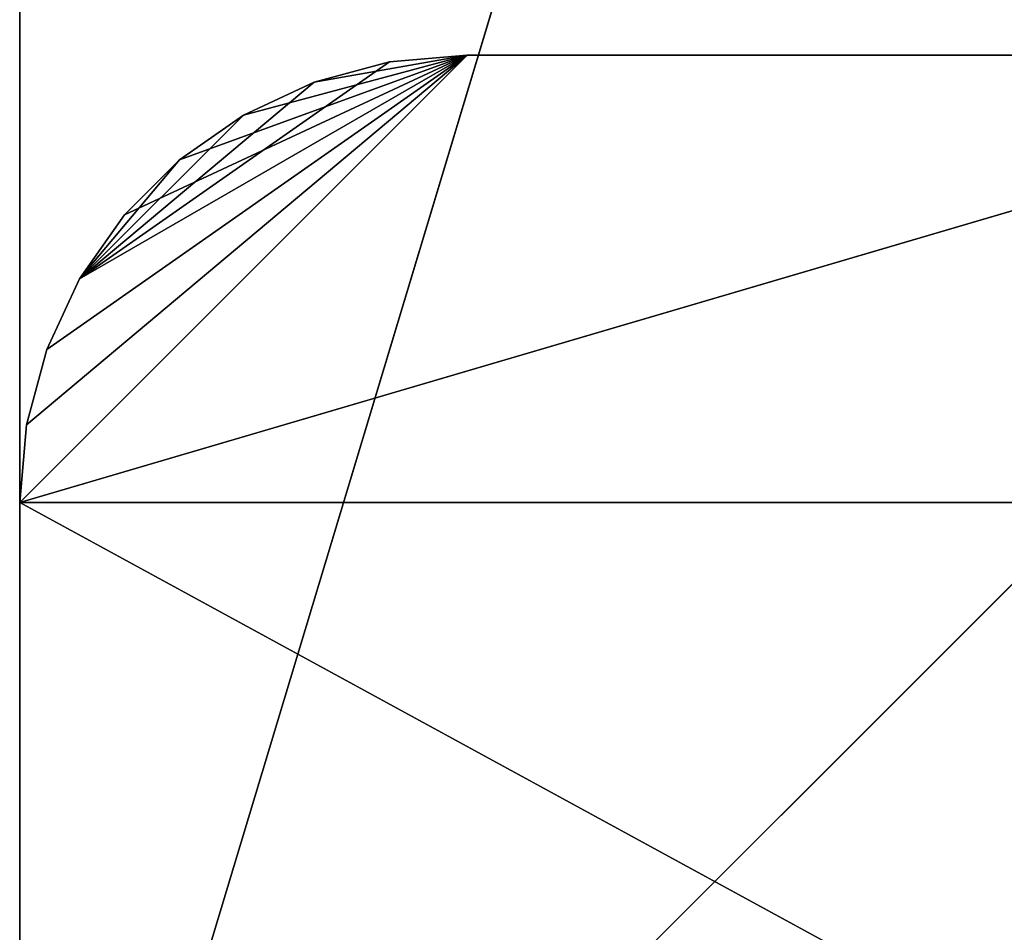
# Model space of a CAD drawing. Extents: x 0 to 22, y 0 to 79.
# Tile 7 of 64: x 0 to 11, y 10.2 to 20.4. Entities that reach past the tile are written whole.
import ezdxf

# ---------------------------------------------------------------- set-up
doc = ezdxf.new("R2010")
doc.units = 0
doc.header["$LTSCALE"] = 2.54
doc.layers.get('0').update_dxf_attribs({"color": 13, "linetype": 'CONTINUOUS'})

# ---------------------------------------------------------------- blocks, each defined once
blk = doc.blocks.new('WIESZAK_NA_KABIN__PRYSZNIC')
at = {"color": 0}
for p, q in [((0, 76, 13.5), (0, 3, 15)), ((0, 3, 15), (0, 76, 15)), ((0, 76, 13.5), (0, 3, 15)), ((0, 76, 13.5), (0, 3, 13.5)), ((22, 76, 15), (0, 3, 15)), ((22, 76, 15), (0, 3, 15)), ((0, 3, 15), (0, 76, 15)), ((22, 76, 13.5), (0, 3, 13.5)), ((0, 76, 13.5), (0, 3, 13.5)), ((22, 76, 13.5), (0, 3, 13.5)), ((0, 3, 39), (17, 20, 39)), ((0, 3, 39), (17, 20, 39)), ((0, 15, 39), (17, 20, 39)), ((0, 15, 39), (17, 20, 39)), ((0, 15, 39), (5, 20, 39)), ((0, 15, 39), (5, 20, 39)), ((0, 15, 40.5), (5, 20, 40.5)), ((0, 15, 40.5), (5, 20, 40.5)), ((0, 15, 40.5), (17, 20, 40.5)), ((0, 15, 40.5), (17, 20, 40.5)), ((0.076, 15.868, 39), (5, 20, 39)), ((0.076, 15.868, 39), (5, 20, 39)), ((5, 20, 40.5), (0.076, 15.868, 40.5)), ((5, 20, 40.5), (0.076, 15.868, 40.5)), ((0.302, 16.71, 39), (5, 20, 39)), ((0.302, 16.71, 39), (5, 20, 39)), ((0.302, 16.71, 40.5), (5, 20, 40.5)), ((0.302, 16.71, 40.5), (5, 20, 40.5)), ((0.67, 17.5, 39), (5, 20, 39)), ((0.67, 17.5, 39), (5, 20, 39)), ((0.67, 17.5, 40.5), (5, 20, 40.5)), ((0.67, 17.5, 40.5), (5, 20, 40.5)), ((0.67, 17.5, 40.5), (4.132, 19.924, 40.5)), ((0.67, 17.5, 40.5), (4.132, 19.924, 40.5)), ((1.17, 18.214, 39), (5, 20, 39)), ((1.17, 18.214, 39), (5, 20, 39)), ((1.786, 18.83, 39), (5, 20, 39)), ((1.786, 18.83, 39), (5, 20, 39)), ((2.5, 19.33, 39), (5, 20, 39)), ((2.5, 19.33, 39), (5, 20, 39)), ((3.29, 19.698, 39), (5, 20, 39)), ((3.29, 19.698, 39), (5, 20, 39)), ((4.132, 19.924, 39), (3.29, 19.698, 39)), ((3.29, 19.698, 39), (4.132, 19.924, 40.5)), ((3.29, 19.698, 39), (4.132, 19.924, 40.5)), ((3.29, 19.698, 40.5), (4.132, 19.924, 40.5)), ((4.132, 19.924, 39), (3.29, 19.698, 39)), ((3.29, 19.698, 40.5), (4.132, 19.924, 40.5)), ((5, 20, 39), (4.132, 19.924, 39)), ((4.132, 19.924, 39), (5, 20, 40.5)), ((4.132, 19.924, 39), (5, 20, 40.5)), ((4.132, 19.924, 40.5), (5, 20, 40.5)), ((5, 20, 39), (4.132, 19.924, 39)), ((4.132, 19.924, 40.5), (5, 20, 40.5)), ((4.132, 19.924, 39), (4.132, 19.924, 40.5)), ((4.132, 19.924, 39), (4.132, 19.924, 40.5)), ((5, 20, 40.5), (5, 20, 39)), ((17, 20, 39), (5, 20, 39)), ((5, 20, 39), (17, 20, 40.5)), ((5, 20, 39), (17, 20, 40.5)), ((5, 20, 40.5), (5, 20, 39)), ((5, 20, 40.5), (17, 20, 40.5)), ((17, 20, 39), (5, 20, 39)), ((5, 20, 40.5), (17, 20, 40.5)), ((3.29, 19.698, 40.5), (0.67, 17.5, 40.5)), ((3.29, 19.698, 40.5), (0.67, 17.5, 40.5)), ((3.29, 19.698, 39), (2.5, 19.33, 39)), ((2.5, 19.33, 39), (3.29, 19.698, 40.5)), ((2.5, 19.33, 39), (3.29, 19.698, 40.5)), ((2.5, 19.33, 40.5), (3.29, 19.698, 40.5)), ((3.29, 19.698, 39), (2.5, 19.33, 39)), ((2.5, 19.33, 40.5), (3.29, 19.698, 40.5)), ((3.29, 19.698, 39), (3.29, 19.698, 40.5)), ((3.29, 19.698, 39), (3.29, 19.698, 40.5)), ((2.5, 19.33, 40.5), (0.67, 17.5, 40.5)), ((2.5, 19.33, 40.5), (0.67, 17.5, 40.5)), ((2.5, 19.33, 39), (1.786, 18.83, 39)), ((1.786, 18.83, 39), (2.5, 19.33, 40.5)), ((1.786, 18.83, 39), (2.5, 19.33, 40.5)), ((1.786, 18.83, 40.5), (2.5, 19.33, 40.5)), ((2.5, 19.33, 39), (1.786, 18.83, 39)), ((1.786, 18.83, 40.5), (2.5, 19.33, 40.5)), ((2.5, 19.33, 39), (2.5, 19.33, 40.5)), ((2.5, 19.33, 39), (2.5, 19.33, 40.5)), ((1.786, 18.83, 40.5), (0.67, 17.5, 40.5)), ((1.786, 18.83, 40.5), (0.67, 17.5, 40.5)), ((1.786, 18.83, 39), (1.17, 18.214, 39)), ((1.17, 18.214, 39), (1.786, 18.83, 40.5)), ((1.17, 18.214, 39), (1.786, 18.83, 40.5)), ((1.17, 18.214, 40.5), (1.786, 18.83, 40.5)), ((1.786, 18.83, 39), (1.17, 18.214, 39)), ((1.17, 18.214, 40.5), (1.786, 18.83, 40.5)), ((1.786, 18.83, 39), (1.786, 18.83, 40.5)), ((1.786, 18.83, 39), (1.786, 18.83, 40.5)), ((1.17, 18.214, 39), (0.67, 17.5, 39)), ((0.67, 17.5, 39), (1.17, 18.214, 40.5)), ((0.67, 17.5, 39), (1.17, 18.214, 40.5)), ((0.67, 17.5, 40.5), (1.17, 18.214, 40.5)), ((1.17, 18.214, 39), (0.67, 17.5, 39)), ((0.67, 17.5, 40.5), (1.17, 18.214, 40.5)), ((1.17, 18.214, 39), (1.17, 18.214, 40.5)), ((1.17, 18.214, 39), (1.17, 18.214, 40.5)), ((0.67, 17.5, 39), (0.302, 16.71, 39)), ((0.302, 16.71, 39), (0.67, 17.5, 40.5)), ((0.302, 16.71, 39), (0.67, 17.5, 40.5)), ((0.302, 16.71, 40.5), (0.67, 17.5, 40.5)), ((0.67, 17.5, 39), (0.302, 16.71, 39)), ((0.302, 16.71, 40.5), (0.67, 17.5, 40.5)), ((0.67, 17.5, 39), (0.67, 17.5, 40.5)), ((0.67, 17.5, 39), (0.67, 17.5, 40.5)), ((0.302, 16.71, 39), (0.076, 15.868, 39)), ((0.076, 15.868, 39), (0.302, 16.71, 40.5)), ((0.076, 15.868, 39), (0.302, 16.71, 40.5)), ((0.076, 15.868, 40.5), (0.302, 16.71, 40.5)), ((0.302, 16.71, 39), (0.076, 15.868, 39)), ((0.076, 15.868, 40.5), (0.302, 16.71, 40.5)), ((0.302, 16.71, 39), (0.302, 16.71, 40.5)), ((0.302, 16.71, 39), (0.302, 16.71, 40.5)), ((0.076, 15.868, 39), (0, 15, 39)), ((0, 15, 39), (0.076, 15.868, 40.5)), ((0, 15, 39), (0.076, 15.868, 40.5)), ((0, 15, 40.5), (0.076, 15.868, 40.5)), ((0.076, 15.868, 39), (0, 15, 39)), ((0, 15, 40.5), (0.076, 15.868, 40.5)), ((0.076, 15.868, 39), (0.076, 15.868, 40.5)), ((0.076, 15.868, 39), (0.076, 15.868, 40.5)), ((0, 15, 39), (0, 15, 40.5)), ((0, 3, 39), (0, 15, 39)), ((22, 3, 40.5), (0, 15, 40.5)), ((0, 15, 40.5), (0, 3, 40.5)), ((22, 3, 40.5), (0, 15, 40.5)), ((22, 15, 40.5), (0, 15, 40.5)), ((22, 15, 40.5), (0, 15, 40.5)), ((0, 3, 39), (0, 15, 39)), ((0, 3, 39), (0, 15, 40.5)), ((0, 15, 39), (0, 15, 40.5)), ((0, 3, 39), (0, 15, 40.5)), ((0, 15, 40.5), (0, 3, 40.5))]:
    blk.add_line(p, q, dxfattribs=at)
mesh = blk.add_polyface(dxfattribs=at)
corners = [(0, 76, 13.5), (0, 3, 15), (0, 76, 15)]
mesh.append_faces([[corners[k] for k in face] for face in [(0, 1, 2)]], dxfattribs={"color": 0})
mesh = blk.add_polyface(dxfattribs=at)
corners = [(0, 76, 13.5), (0, 3, 13.5), (0, 3, 15)]
mesh.append_faces([[corners[k] for k in face] for face in [(0, 1, 2)]], dxfattribs={"color": 0})
mesh = blk.add_polyface(dxfattribs=at)
corners = [(22, 76, 15), (0, 3, 15), (22, 3, 15)]
mesh.append_faces([[corners[k] for k in face] for face in [(0, 1, 2)]], dxfattribs={"color": 0})
mesh = blk.add_polyface(dxfattribs=at)
corners = [(22, 76, 15), (0, 76, 15), (0, 3, 15)]
mesh.append_faces([[corners[k] for k in face] for face in [(0, 1, 2)]], dxfattribs={"color": 0})
mesh = blk.add_polyface(dxfattribs=at)
corners = [(22, 76, 13.5), (0, 3, 13.5), (0, 76, 13.5)]
mesh.append_faces([[corners[k] for k in face] for face in [(0, 1, 2)]], dxfattribs={"color": 0})
mesh = blk.add_polyface(dxfattribs=at)
corners = [(22, 3, 13.5), (0, 3, 13.5), (22, 76, 13.5)]
mesh.append_faces([[corners[k] for k in face] for face in [(0, 1, 2)]], dxfattribs={"color": 0})
mesh = blk.add_polyface(dxfattribs=at)
corners = [(22, 3, 39), (0, 3, 39), (17, 20, 39)]
mesh.append_faces([[corners[k] for k in face] for face in [(0, 1, 2)]], dxfattribs={"color": 0})
mesh = blk.add_polyface(dxfattribs=at)
corners = [(17, 20, 39), (0, 3, 39), (0, 15, 39)]
mesh.append_faces([[corners[k] for k in face] for face in [(0, 1, 2)]], dxfattribs={"color": 0})
mesh = blk.add_polyface(dxfattribs=at)
corners = [(17, 20, 39), (0, 15, 39), (5, 20, 39)]
mesh.append_faces([[corners[k] for k in face] for face in [(0, 1, 2)]], dxfattribs={"color": 0})
mesh = blk.add_polyface(dxfattribs=at)
corners = [(5, 20, 39), (0, 15, 39), (0.076, 15.868, 39)]
mesh.append_faces([[corners[k] for k in face] for face in [(0, 1, 2)]], dxfattribs={"color": 0})
mesh = blk.add_polyface(dxfattribs=at)
corners = [(5, 20, 40.5), (0.076, 15.868, 40.5), (0, 15, 40.5)]
mesh.append_faces([[corners[k] for k in face] for face in [(0, 1, 2)]], dxfattribs={"color": 0})
mesh = blk.add_polyface(dxfattribs=at)
corners = [(17, 20, 40.5), (5, 20, 40.5), (0, 15, 40.5)]
mesh.append_faces([[corners[k] for k in face] for face in [(0, 1, 2)]], dxfattribs={"color": 0})
mesh = blk.add_polyface(dxfattribs=at)
corners = [(22, 15, 40.5), (17, 20, 40.5), (0, 15, 40.5)]
mesh.append_faces([[corners[k] for k in face] for face in [(0, 1, 2)]], dxfattribs={"color": 0})
mesh = blk.add_polyface(dxfattribs=at)
corners = [(5, 20, 39), (0.076, 15.868, 39), (0.302, 16.71, 39)]
mesh.append_faces([[corners[k] for k in face] for face in [(0, 1, 2)]], dxfattribs={"color": 0})
mesh = blk.add_polyface(dxfattribs=at)
corners = [(5, 20, 40.5), (0.302, 16.71, 40.5), (0.076, 15.868, 40.5)]
mesh.append_faces([[corners[k] for k in face] for face in [(0, 1, 2)]], dxfattribs={"color": 0})
mesh = blk.add_polyface(dxfattribs=at)
corners = [(5, 20, 39), (0.302, 16.71, 39), (0.67, 17.5, 39)]
mesh.append_faces([[corners[k] for k in face] for face in [(0, 1, 2)]], dxfattribs={"color": 0})
mesh = blk.add_polyface(dxfattribs=at)
corners = [(5, 20, 40.5), (0.67, 17.5, 40.5), (0.302, 16.71, 40.5)]
mesh.append_faces([[corners[k] for k in face] for face in [(0, 1, 2)]], dxfattribs={"color": 0})
mesh = blk.add_polyface(dxfattribs=at)
corners = [(5, 20, 39), (0.67, 17.5, 39), (1.17, 18.214, 39)]
mesh.append_faces([[corners[k] for k in face] for face in [(0, 1, 2)]], dxfattribs={"color": 0})
mesh = blk.add_polyface(dxfattribs=at)
corners = [(5, 20, 40.5), (4.132, 19.924, 40.5), (0.67, 17.5, 40.5)]
mesh.append_faces([[corners[k] for k in face] for face in [(0, 1, 2)]], dxfattribs={"color": 0})
mesh = blk.add_polyface(dxfattribs=at)
corners = [(4.132, 19.924, 40.5), (3.29, 19.698, 40.5), (0.67, 17.5, 40.5)]
mesh.append_faces([[corners[k] for k in face] for face in [(0, 1, 2)]], dxfattribs={"color": 0})
mesh = blk.add_polyface(dxfattribs=at)
corners = [(5, 20, 39), (1.17, 18.214, 39), (1.786, 18.83, 39)]
mesh.append_faces([[corners[k] for k in face] for face in [(0, 1, 2)]], dxfattribs={"color": 0})
mesh = blk.add_polyface(dxfattribs=at)
corners = [(5, 20, 39), (1.786, 18.83, 39), (2.5, 19.33, 39)]
mesh.append_faces([[corners[k] for k in face] for face in [(0, 1, 2)]], dxfattribs={"color": 0})
mesh = blk.add_polyface(dxfattribs=at)
corners = [(5, 20, 39), (2.5, 19.33, 39), (3.29, 19.698, 39)]
mesh.append_faces([[corners[k] for k in face] for face in [(0, 1, 2)]], dxfattribs={"color": 0})
mesh = blk.add_polyface(dxfattribs=at)
corners = [(5, 20, 39), (3.29, 19.698, 39), (4.132, 19.924, 39)]
mesh.append_faces([[corners[k] for k in face] for face in [(0, 1, 2)]], dxfattribs={"color": 0})
mesh = blk.add_polyface(dxfattribs=at)
corners = [(4.132, 19.924, 40.5), (4.132, 19.924, 39), (3.29, 19.698, 39)]
mesh.append_faces([[corners[k] for k in face] for face in [(0, 1, 2)]], dxfattribs={"color": 0})
mesh = blk.add_polyface(dxfattribs=at)
corners = [(4.132, 19.924, 40.5), (3.29, 19.698, 39), (3.29, 19.698, 40.5)]
mesh.append_faces([[corners[k] for k in face] for face in [(0, 1, 2)]], dxfattribs={"color": 0})
mesh = blk.add_polyface(dxfattribs=at)
corners = [(5, 20, 40.5), (5, 20, 39), (4.132, 19.924, 39)]
mesh.append_faces([[corners[k] for k in face] for face in [(0, 1, 2)]], dxfattribs={"color": 0})
mesh = blk.add_polyface(dxfattribs=at)
corners = [(5, 20, 40.5), (4.132, 19.924, 39), (4.132, 19.924, 40.5)]
mesh.append_faces([[corners[k] for k in face] for face in [(0, 1, 2)]], dxfattribs={"color": 0})
mesh = blk.add_polyface(dxfattribs=at)
corners = [(17, 20, 40.5), (17, 20, 39), (5, 20, 39)]
mesh.append_faces([[corners[k] for k in face] for face in [(0, 1, 2)]], dxfattribs={"color": 0})
mesh = blk.add_polyface(dxfattribs=at)
corners = [(17, 20, 40.5), (5, 20, 39), (5, 20, 40.5)]
mesh.append_faces([[corners[k] for k in face] for face in [(0, 1, 2)]], dxfattribs={"color": 0})
mesh = blk.add_polyface(dxfattribs=at)
corners = [(3.29, 19.698, 40.5), (2.5, 19.33, 40.5), (0.67, 17.5, 40.5)]
mesh.append_faces([[corners[k] for k in face] for face in [(0, 1, 2)]], dxfattribs={"color": 0})
mesh = blk.add_polyface(dxfattribs=at)
corners = [(3.29, 19.698, 40.5), (3.29, 19.698, 39), (2.5, 19.33, 39)]
mesh.append_faces([[corners[k] for k in face] for face in [(0, 1, 2)]], dxfattribs={"color": 0})
mesh = blk.add_polyface(dxfattribs=at)
corners = [(3.29, 19.698, 40.5), (2.5, 19.33, 39), (2.5, 19.33, 40.5)]
mesh.append_faces([[corners[k] for k in face] for face in [(0, 1, 2)]], dxfattribs={"color": 0})
mesh = blk.add_polyface(dxfattribs=at)
corners = [(2.5, 19.33, 40.5), (1.786, 18.83, 40.5), (0.67, 17.5, 40.5)]
mesh.append_faces([[corners[k] for k in face] for face in [(0, 1, 2)]], dxfattribs={"color": 0})
mesh = blk.add_polyface(dxfattribs=at)
corners = [(2.5, 19.33, 40.5), (2.5, 19.33, 39), (1.786, 18.83, 39)]
mesh.append_faces([[corners[k] for k in face] for face in [(0, 1, 2)]], dxfattribs={"color": 0})
mesh = blk.add_polyface(dxfattribs=at)
corners = [(2.5, 19.33, 40.5), (1.786, 18.83, 39), (1.786, 18.83, 40.5)]
mesh.append_faces([[corners[k] for k in face] for face in [(0, 1, 2)]], dxfattribs={"color": 0})
mesh = blk.add_polyface(dxfattribs=at)
corners = [(1.786, 18.83, 40.5), (1.17, 18.214, 40.5), (0.67, 17.5, 40.5)]
mesh.append_faces([[corners[k] for k in face] for face in [(0, 1, 2)]], dxfattribs={"color": 0})
mesh = blk.add_polyface(dxfattribs=at)
corners = [(1.786, 18.83, 40.5), (1.786, 18.83, 39), (1.17, 18.214, 39)]
mesh.append_faces([[corners[k] for k in face] for face in [(0, 1, 2)]], dxfattribs={"color": 0})
mesh = blk.add_polyface(dxfattribs=at)
corners = [(1.786, 18.83, 40.5), (1.17, 18.214, 39), (1.17, 18.214, 40.5)]
mesh.append_faces([[corners[k] for k in face] for face in [(0, 1, 2)]], dxfattribs={"color": 0})
mesh = blk.add_polyface(dxfattribs=at)
corners = [(1.17, 18.214, 39), (0.67, 17.5, 39), (1.17, 18.214, 40.5)]
mesh.append_faces([[corners[k] for k in face] for face in [(0, 1, 2)]], dxfattribs={"color": 0})
mesh = blk.add_polyface(dxfattribs=at)
corners = [(1.17, 18.214, 40.5), (0.67, 17.5, 39), (0.67, 17.5, 40.5)]
mesh.append_faces([[corners[k] for k in face] for face in [(0, 1, 2)]], dxfattribs={"color": 0})
mesh = blk.add_polyface(dxfattribs=at)
corners = [(0.67, 17.5, 39), (0.302, 16.71, 39), (0.67, 17.5, 40.5)]
mesh.append_faces([[corners[k] for k in face] for face in [(0, 1, 2)]], dxfattribs={"color": 0})
mesh = blk.add_polyface(dxfattribs=at)
corners = [(0.67, 17.5, 40.5), (0.302, 16.71, 39), (0.302, 16.71, 40.5)]
mesh.append_faces([[corners[k] for k in face] for face in [(0, 1, 2)]], dxfattribs={"color": 0})
mesh = blk.add_polyface(dxfattribs=at)
corners = [(0.302, 16.71, 39), (0.076, 15.868, 39), (0.302, 16.71, 40.5)]
mesh.append_faces([[corners[k] for k in face] for face in [(0, 1, 2)]], dxfattribs={"color": 0})
mesh = blk.add_polyface(dxfattribs=at)
corners = [(0.302, 16.71, 40.5), (0.076, 15.868, 39), (0.076, 15.868, 40.5)]
mesh.append_faces([[corners[k] for k in face] for face in [(0, 1, 2)]], dxfattribs={"color": 0})
mesh = blk.add_polyface(dxfattribs=at)
corners = [(0.076, 15.868, 39), (0, 15, 39), (0.076, 15.868, 40.5)]
mesh.append_faces([[corners[k] for k in face] for face in [(0, 1, 2)]], dxfattribs={"color": 0})
mesh = blk.add_polyface(dxfattribs=at)
corners = [(0.076, 15.868, 40.5), (0, 15, 39), (0, 15, 40.5)]
mesh.append_faces([[corners[k] for k in face] for face in [(0, 1, 2)]], dxfattribs={"color": 0})
mesh = blk.add_polyface(dxfattribs=at)
corners = [(22, 3, 40.5), (0, 15, 40.5), (0, 3, 40.5)]
mesh.append_faces([[corners[k] for k in face] for face in [(0, 1, 2)]], dxfattribs={"color": 0})
mesh = blk.add_polyface(dxfattribs=at)
corners = [(22, 15, 40.5), (0, 15, 40.5), (22, 3, 40.5)]
mesh.append_faces([[corners[k] for k in face] for face in [(0, 1, 2)]], dxfattribs={"color": 0})
mesh = blk.add_polyface(dxfattribs=at)
corners = [(0, 15, 39), (0, 3, 39), (0, 15, 40.5)]
mesh.append_faces([[corners[k] for k in face] for face in [(0, 1, 2)]], dxfattribs={"color": 0})
mesh = blk.add_polyface(dxfattribs=at)
corners = [(0, 15, 40.5), (0, 3, 39), (0, 3, 40.5)]
mesh.append_faces([[corners[k] for k in face] for face in [(0, 1, 2)]], dxfattribs={"color": 0})

msp = doc.modelspace()

# ---------------------------------------------------------------- block references
at = {"color": 0}
msp.add_blockref('WIESZAK_NA_KABIN__PRYSZNIC', (0, 0), dxfattribs=at)

doc.saveas('drawing.dxf')
